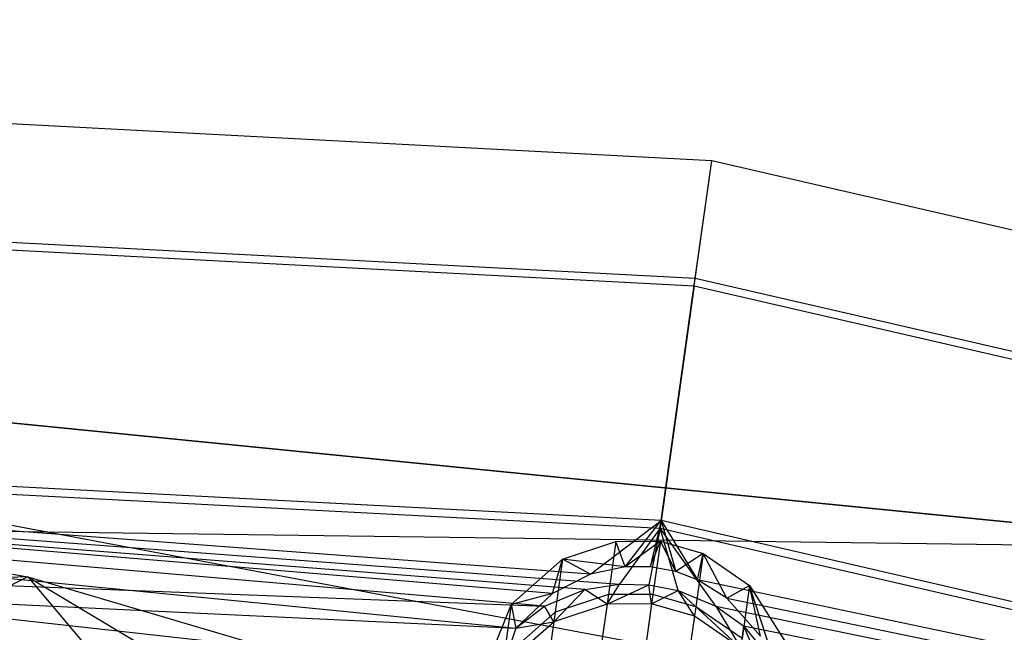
# Model space of a CAD drawing. Extents: x 5.4 to 34.8, y -14.7 to 14.7.
# Tile 229 of 251: x 21.513 to 22.451, y 14.141 to 14.724. Entities that reach past the tile are written whole.
import ezdxf

# ---------------------------------------------------------------- set-up
doc = ezdxf.new("R2010")
doc.units = 0
doc.header["$LTSCALE"] = 2.54
doc.layers.get('0').update_dxf_attribs({"color": 13, "linetype": 'CONTINUOUS'})

# ---------------------------------------------------------------- blocks, each defined once
blk = doc.blocks.new('BOHO_S_PM_7777_STL')
at = {"color": 0}
for p, q in [((22.17243, 14.59001, 7.65326), (19.60775, 14.72442, 7.65326)), ((22.17243, 14.59001, 7.65326), (19.60775, 14.72442, 7.65326)), ((19.61169, 14.61147, 7.85751), (22.1567, 14.47809, 7.85751)), ((19.61169, 14.61147, 7.85751), (22.1567, 14.47809, 7.85751)), ((19.61195, 14.60412, 7.45326), (22.15567, 14.4708, 7.45326)), ((19.61195, 14.60412, 7.45326), (22.15567, 14.4708, 7.45326)), ((22.15567, 14.4708, 7.45326), (22.17243, 14.59001, 7.65326)), ((22.15567, 14.4708, 7.45326), (22.17243, 14.59001, 7.65326)), ((22.1567, 14.47809, 7.85751), (22.17243, 14.59001, 7.65326)), ((22.1567, 14.47809, 7.85751), (22.17243, 14.59001, 7.65326)), ((24.6748, 14.01229, 7.65326), (22.17243, 14.59001, 7.65326)), ((24.6748, 14.01229, 7.65326), (22.17243, 14.59001, 7.65326)), ((22.15567, 14.4708, 7.45326), (22.12319, 14.23968, 7.45751)), ((22.15567, 14.4708, 7.45326), (22.12319, 14.23968, 7.45751)), ((22.12421, 14.24697, 7.86176), (22.1567, 14.47809, 7.85751)), ((22.12421, 14.24697, 7.86176), (22.1567, 14.47809, 7.85751)), ((22.15567, 14.4708, 7.45326), (24.6376, 13.8978, 7.45326)), ((22.15567, 14.4708, 7.45326), (24.6376, 13.8978, 7.45326)), ((22.1567, 14.47809, 7.85751), (24.63988, 13.9048, 7.85751)), ((22.1567, 14.47809, 7.85751), (24.63988, 13.9048, 7.85751)), ((22.70818, 14.22033, 10.15673), (20.39359, 14.45105, 10.15673)), ((20.39359, 14.45105, 9.95673), (22.67239, 14.02356, 9.95673)), ((20.39359, 14.45105, 9.95673), (22.67239, 14.02356, 9.95673)), ((20.39359, 14.45105, 9.95673), (22.70818, 14.22033, 9.95673)), ((20.39359, 14.45105, 9.95673), (22.70818, 14.22033, 9.95673)), ((20.39359, 14.45105, 9.95673), (22.70818, 14.22033, 10.15673)), ((20.39359, 14.45105, 9.95673), (22.70818, 14.22033, 10.15673)), ((22.70818, 14.22033, 10.15673), (20.39359, 14.45105, 10.15673)), ((22.02069, 14.1776, 7.72418), (19.61983, 14.37822, 7.86176)), ((19.61983, 14.37822, 7.86176), (21.98566, 14.14435, 7.66176)), ((22.02069, 14.1776, 7.72418), (19.61983, 14.37822, 7.86176)), ((22.05679, 14.19599, 7.7625), (19.61983, 14.37822, 7.86176)), ((22.05679, 14.19599, 7.7625), (19.61983, 14.37822, 7.86176)), ((22.12421, 14.24697, 7.86176), (19.61983, 14.37822, 7.86176)), ((19.61983, 14.37822, 7.86176), (21.98566, 14.14435, 7.66176)), ((22.12421, 14.24697, 7.86176), (19.61983, 14.37822, 7.86176)), ((22.05153, 14.18141, 7.57958), (19.62009, 14.37086, 7.45751)), ((19.62009, 14.37086, 7.45751), (22.08428, 14.18654, 7.56233)), ((19.62009, 14.37086, 7.45751), (22.08428, 14.18654, 7.56233)), ((19.62009, 14.37086, 7.45751), (22.12319, 14.23968, 7.45751)), ((22.01296, 14.16542, 7.61752), (19.62009, 14.37086, 7.45751)), ((22.05153, 14.18141, 7.57958), (19.62009, 14.37086, 7.45751)), ((22.01296, 14.16542, 7.61752), (19.62009, 14.37086, 7.45751)), ((19.62009, 14.37086, 7.45751), (22.12319, 14.23968, 7.45751)), ((20.93005, 14.29805, 10.54068), (21.52048, 14.19342, 11.29554)), ((20.93005, 14.29805, 10.54068), (21.52048, 14.19342, 11.29554)), ((19.62404, 14.25791, 7.66176), (21.98566, 14.14435, 7.66176)), ((19.62404, 14.25791, 7.66176), (21.98566, 14.14435, 7.66176)), ((19.62404, 14.25791, 7.66176), (22.01296, 14.16542, 7.61752)), ((19.62404, 14.25791, 7.66176), (22.01296, 14.16542, 7.61752)), ((22.70818, 14.22033, 10.15673), (20.38983, 14.25108, 10.15673)), ((22.70818, 14.22033, 10.15673), (20.38983, 14.25108, 10.15673)), ((22.05679, 14.19599, 7.7625), (22.12421, 14.24697, 7.86176)), ((22.05679, 14.19599, 7.7625), (22.12421, 14.24697, 7.86176)), ((22.08977, 14.203, 7.7815), (22.12421, 14.24697, 7.86176)), ((22.08977, 14.203, 7.7815), (22.12421, 14.24697, 7.86176)), ((22.12421, 14.24697, 7.86176), (22.1138, 14.20291, 7.78686)), ((22.12421, 14.24697, 7.86176), (22.1138, 14.20291, 7.78686)), ((24.56776, 13.68283, 7.86176), (22.12421, 14.24697, 7.86176)), ((22.12421, 14.24697, 7.86176), (22.15879, 14.1905, 7.77695)), ((22.12421, 14.24697, 7.86176), (22.15879, 14.1905, 7.77695)), ((22.12421, 14.24697, 7.86176), (22.138, 14.19835, 7.78498)), ((22.12421, 14.24697, 7.86176), (22.138, 14.19835, 7.78498)), ((24.56776, 13.68283, 7.86176), (22.12421, 14.24697, 7.86176)), ((22.12319, 14.23968, 7.45751), (22.08428, 14.18654, 7.56233)), ((22.12319, 14.23968, 7.45751), (22.08428, 14.18654, 7.56233)), ((22.12319, 14.23968, 7.45751), (22.11242, 14.18577, 7.5567)), ((22.12319, 14.23968, 7.45751), (22.11242, 14.18577, 7.5567)), ((22.17619, 14.16548, 7.57673), (22.12319, 14.23968, 7.45751)), ((22.12319, 14.23968, 7.45751), (24.56548, 13.67583, 7.45751)), ((22.17619, 14.16548, 7.57673), (22.12319, 14.23968, 7.45751)), ((22.14046, 14.18028, 7.55943), (22.12319, 14.23968, 7.45751)), ((22.14046, 14.18028, 7.55943), (22.12319, 14.23968, 7.45751)), ((22.12319, 14.23968, 7.45751), (24.56548, 13.67583, 7.45751)), ((22.0301, 14.21012, 9.05045), (22.08098, 14.2272, 9.05112)), ((22.0301, 14.21012, 9.05045), (22.08098, 14.2272, 9.05112)), ((22.08098, 14.2272, 9.05112), (22.07387, 14.17665, 9.89187)), ((22.08098, 14.2272, 9.05112), (22.07387, 14.17665, 9.89187)), ((22.08098, 14.2272, 9.05112), (22.1234, 14.2273, 9.05128)), ((22.08098, 14.2272, 9.05112), (22.1234, 14.2273, 9.05128)), ((22.08977, 14.203, 7.7815), (22.08098, 14.2272, 9.05112)), ((22.08977, 14.203, 7.7815), (22.08098, 14.2272, 9.05112)), ((22.1234, 14.2273, 9.05128), (22.08977, 14.203, 7.7815)), ((22.1234, 14.2273, 9.05128), (22.08977, 14.203, 7.7815)), ((22.1138, 14.20291, 7.78686), (22.1234, 14.2273, 9.05128)), ((22.1138, 14.20291, 7.78686), (22.1234, 14.2273, 9.05128)), ((22.1234, 14.2273, 9.05128), (22.11629, 14.17672, 9.89244)), ((22.1234, 14.2273, 9.05128), (22.11629, 14.17672, 9.89244)), ((22.138, 14.19835, 7.78498), (22.1234, 14.2273, 9.05128)), ((22.1234, 14.2273, 9.05128), (22.16416, 14.21551, 9.05112)), ((22.138, 14.19835, 7.78498), (22.1234, 14.2273, 9.05128)), ((22.1234, 14.2273, 9.05128), (22.16416, 14.21551, 9.05112)), ((22.0301, 14.21012, 9.05045), (21.98129, 14.16709, 9.04908)), ((22.0301, 14.21012, 9.05045), (21.98129, 14.16709, 9.04908)), ((22.02069, 14.1776, 7.72418), (22.0301, 14.21012, 9.05045)), ((22.02069, 14.1776, 7.72418), (22.0301, 14.21012, 9.05045)), ((22.0301, 14.21012, 9.05045), (22.02301, 14.15967, 9.88961)), ((22.0301, 14.21012, 9.05045), (22.02301, 14.15967, 9.88961)), ((22.08977, 14.203, 7.7815), (22.0301, 14.21012, 9.05045)), ((22.08977, 14.203, 7.7815), (22.0301, 14.21012, 9.05045)), ((22.05679, 14.19599, 7.7625), (22.0301, 14.21012, 9.05045)), ((22.05679, 14.19599, 7.7625), (22.0301, 14.21012, 9.05045)), ((22.16416, 14.21551, 9.05112), (22.138, 14.19835, 7.78498)), ((22.16416, 14.21551, 9.05112), (22.138, 14.19835, 7.78498)), ((22.16416, 14.21551, 9.05112), (22.15705, 14.16496, 9.89187)), ((22.16416, 14.21551, 9.05112), (22.15705, 14.16496, 9.89187)), ((22.15879, 14.1905, 7.77695), (22.16416, 14.21551, 9.05112)), ((22.15879, 14.1905, 7.77695), (22.16416, 14.21551, 9.05112)), ((22.18661, 14.17298, 7.75474), (22.16416, 14.21551, 9.05112)), ((22.16416, 14.21551, 9.05112), (22.20835, 14.18507, 9.05045)), ((22.18661, 14.17298, 7.75474), (22.16416, 14.21551, 9.05112)), ((22.16416, 14.21551, 9.05112), (22.20835, 14.18507, 9.05045)), ((22.31347, 14.06366, 12.15326), (21.04399, 14.2035, 12.15326)), ((22.31347, 14.06366, 12.15326), (21.04399, 14.2035, 12.15326)), ((22.08977, 14.203, 7.7815), (22.05679, 14.19599, 7.7625)), ((22.08977, 14.203, 7.7815), (22.05679, 14.19599, 7.7625)), ((22.1138, 14.20291, 7.78686), (22.08977, 14.203, 7.7815)), ((22.1138, 14.20291, 7.78686), (22.08977, 14.203, 7.7815)), ((22.138, 14.19835, 7.78498), (22.1138, 14.20291, 7.78686)), ((22.138, 14.19835, 7.78498), (22.1138, 14.20291, 7.78686)), ((22.15879, 14.1905, 7.77695), (22.138, 14.19835, 7.78498)), ((22.15879, 14.1905, 7.77695), (22.138, 14.19835, 7.78498)), ((21.52048, 14.19342, 11.29554), (20.71264, 14.16528, 10.38223)), ((21.52048, 14.19342, 11.29554), (20.71264, 14.16528, 10.38223)), ((21.52048, 14.19342, 11.29554), (21.29411, 14.07967, 11.13486)), ((21.52048, 14.19342, 11.29554), (21.29411, 14.07967, 11.13486)), ((21.52048, 14.19342, 11.29554), (21.77188, 13.89623, 11.43409)), ((21.52048, 14.19342, 11.29554), (21.77188, 13.89623, 11.43409)), ((21.52048, 14.19342, 11.29554), (22.32313, 13.7148, 12.09444)), ((21.52048, 14.19342, 11.29554), (22.32313, 13.7148, 12.09444)), ((21.52048, 14.19342, 11.29554), (22.11947, 14.01699, 12.02475)), ((21.52048, 14.19342, 11.29554), (22.11947, 14.01699, 12.02475)), ((22.05679, 14.19599, 7.7625), (22.02069, 14.1776, 7.72418)), ((22.05679, 14.19599, 7.7625), (22.02069, 14.1776, 7.72418)), ((22.18661, 14.17298, 7.75474), (22.15879, 14.1905, 7.77695)), ((24.56776, 13.68283, 7.86176), (22.15879, 14.1905, 7.77695)), ((22.18661, 14.17298, 7.75474), (22.15879, 14.1905, 7.77695)), ((24.56776, 13.68283, 7.86176), (22.15879, 14.1905, 7.77695)), ((22.01296, 14.16542, 7.61752), (22.05153, 14.18141, 7.57958)), ((22.01296, 14.16542, 7.61752), (22.05153, 14.18141, 7.57958)), ((22.02173, 14.15053, 7.36235), (22.05153, 14.18141, 7.57958)), ((22.02173, 14.15053, 7.36235), (22.05153, 14.18141, 7.57958)), ((22.05153, 14.18141, 7.57958), (22.08428, 14.18654, 7.56233)), ((22.05153, 14.18141, 7.57958), (22.08428, 14.18654, 7.56233)), ((22.07258, 14.16751, 7.36004), (22.05153, 14.18141, 7.57958)), ((22.07258, 14.16751, 7.36004), (22.05153, 14.18141, 7.57958)), ((22.07258, 14.16751, 7.36004), (22.08428, 14.18654, 7.56233)), ((22.07258, 14.16751, 7.36004), (22.08428, 14.18654, 7.56233)), ((22.07258, 14.16751, 7.36004), (22.11242, 14.18577, 7.5567)), ((22.07258, 14.16751, 7.36004), (22.11242, 14.18577, 7.5567)), ((22.08428, 14.18654, 7.56233), (22.11242, 14.18577, 7.5567)), ((22.08428, 14.18654, 7.56233), (22.11242, 14.18577, 7.5567)), ((22.11501, 14.16758, 7.35947), (22.11242, 14.18577, 7.5567)), ((22.11242, 14.18577, 7.5567), (22.14046, 14.18028, 7.55943)), ((22.11501, 14.16758, 7.35947), (22.11242, 14.18577, 7.5567)), ((22.11242, 14.18577, 7.5567), (22.14046, 14.18028, 7.55943)), ((22.11501, 14.16758, 7.35947), (22.14046, 14.18028, 7.55943)), ((22.11501, 14.16758, 7.35947), (22.14046, 14.18028, 7.55943)), ((22.14046, 14.18028, 7.55943), (22.17619, 14.16548, 7.57673)), ((22.19998, 14.12548, 7.36235), (22.14046, 14.18028, 7.55943)), ((22.15577, 14.15582, 7.36004), (22.14046, 14.18028, 7.55943)), ((22.19998, 14.12548, 7.36235), (22.14046, 14.18028, 7.55943)), ((22.15577, 14.15582, 7.36004), (22.14046, 14.18028, 7.55943)), ((22.14046, 14.18028, 7.55943), (22.17619, 14.16548, 7.57673)), ((22.18661, 14.17298, 7.75474), (22.20835, 14.18507, 9.05045)), ((22.18661, 14.17298, 7.75474), (22.20835, 14.18507, 9.05045)), ((22.20835, 14.18507, 9.05045), (22.20126, 14.13462, 9.88961)), ((22.20835, 14.18507, 9.05045), (22.20126, 14.13462, 9.88961)), ((22.20835, 14.18507, 9.05045), (22.24342, 14.13025, 9.04908)), ((22.23296, 14.10956, 7.66176), (22.20835, 14.18507, 9.05045)), ((22.21892, 14.13673, 7.70298), (22.20835, 14.18507, 9.05045)), ((22.23296, 14.10956, 7.66176), (22.20835, 14.18507, 9.05045)), ((22.21892, 14.13673, 7.70298), (22.20835, 14.18507, 9.05045)), ((22.20835, 14.18507, 9.05045), (22.24342, 14.13025, 9.04908)), ((22.02069, 14.1776, 7.72418), (21.98129, 14.16709, 9.04908)), ((22.02069, 14.1776, 7.72418), (21.98129, 14.16709, 9.04908)), ((22.02069, 14.1776, 7.72418), (21.98566, 14.14435, 7.66176)), ((22.02069, 14.1776, 7.72418), (21.98566, 14.14435, 7.66176)), ((22.07387, 14.17665, 9.89187), (22.02301, 14.15967, 9.88961)), ((22.07387, 14.17665, 9.89187), (22.02301, 14.15967, 9.88961)), ((22.07387, 14.17665, 9.89187), (22.0588, 14.06941, 10.72529)), ((22.07387, 14.17665, 9.89187), (22.0588, 14.06941, 10.72529)), ((22.11629, 14.17672, 9.89244), (22.07387, 14.17665, 9.89187)), ((22.11629, 14.17672, 9.89244), (22.07387, 14.17665, 9.89187)), ((22.11629, 14.17672, 9.89244), (22.10121, 14.06943, 10.72628)), ((22.11629, 14.17672, 9.89244), (22.10121, 14.06943, 10.72628)), ((22.15705, 14.16496, 9.89187), (22.11629, 14.17672, 9.89244)), ((22.15705, 14.16496, 9.89187), (22.11629, 14.17672, 9.89244)), ((22.21892, 14.13673, 7.70298), (22.18661, 14.17298, 7.75474)), ((22.18661, 14.17298, 7.75474), (24.56776, 13.68283, 7.86176)), ((22.21892, 14.13673, 7.70298), (22.18661, 14.17298, 7.75474)), ((22.18661, 14.17298, 7.75474), (24.56776, 13.68283, 7.86176)), ((21.98129, 14.16709, 9.04908), (21.95399, 14.09966, 9.04712)), ((21.98129, 14.16709, 9.04908), (21.95399, 14.09966, 9.04712)), ((21.98129, 14.16709, 9.04908), (21.97294, 14.10771, 7.36711)), ((21.98129, 14.16709, 9.04908), (21.97294, 14.10771, 7.36711)), ((21.98129, 14.16709, 9.04908), (21.97422, 14.11684, 9.88495)), ((21.98129, 14.16709, 9.04908), (21.97422, 14.11684, 9.88495)), ((21.98129, 14.16709, 9.04908), (21.98566, 14.14435, 7.66176)), ((21.98129, 14.16709, 9.04908), (21.98566, 14.14435, 7.66176)), ((21.98566, 14.14435, 7.66176), (22.01296, 14.16542, 7.61752)), ((21.98566, 14.14435, 7.66176), (22.01296, 14.16542, 7.61752)), ((22.02173, 14.15053, 7.36235), (22.01296, 14.16542, 7.61752)), ((22.02173, 14.15053, 7.36235), (22.01296, 14.16542, 7.61752)), ((22.07258, 14.16751, 7.36004), (22.02173, 14.15053, 7.36235)), ((22.07258, 14.16751, 7.36004), (22.02173, 14.15053, 7.36235)), ((22.07258, 14.16751, 7.36004), (22.03378, 13.89138, 5.59779)), ((22.07258, 14.16751, 7.36004), (22.03378, 13.89138, 5.59779)), ((22.11501, 14.16758, 7.35947), (22.07258, 14.16751, 7.36004)), ((22.11501, 14.16758, 7.35947), (22.07258, 14.16751, 7.36004)), ((22.11501, 14.16758, 7.35947), (22.07619, 13.89135, 5.59651)), ((22.11501, 14.16758, 7.35947), (22.07619, 13.89135, 5.59651)), ((22.15577, 14.15582, 7.36004), (22.11501, 14.16758, 7.35947)), ((22.15577, 14.15582, 7.36004), (22.11501, 14.16758, 7.35947)), ((22.15705, 14.16496, 9.89187), (22.14198, 14.05772, 10.72529)), ((22.15705, 14.16496, 9.89187), (22.14198, 14.05772, 10.72529)), ((22.20126, 14.13462, 9.88961), (22.15705, 14.16496, 9.89187)), ((22.20126, 14.13462, 9.88961), (22.15705, 14.16496, 9.89187)), ((22.17619, 14.16548, 7.57673), (22.19998, 14.12548, 7.36235)), ((22.17619, 14.16548, 7.57673), (22.19998, 14.12548, 7.36235)), ((22.17619, 14.16548, 7.57673), (22.20274, 14.14676, 7.60326)), ((22.17619, 14.16548, 7.57673), (22.20274, 14.14676, 7.60326)), ((22.17619, 14.16548, 7.57673), (24.56548, 13.67583, 7.45751)), ((22.17619, 14.16548, 7.57673), (24.56548, 13.67583, 7.45751)), ((22.02301, 14.15967, 9.88961), (21.97422, 14.11684, 9.88495)), ((22.02301, 14.15967, 9.88961), (21.97422, 14.11684, 9.88495)), ((22.02301, 14.15967, 9.88961), (22.00797, 14.05265, 10.72136)), ((22.02301, 14.15967, 9.88961), (22.00797, 14.05265, 10.72136)), ((22.15577, 14.15582, 7.36004), (22.11696, 13.8797, 5.59779)), ((22.15577, 14.15582, 7.36004), (22.11696, 13.8797, 5.59779)), ((22.19998, 14.12548, 7.36235), (22.15577, 14.15582, 7.36004)), ((22.19998, 14.12548, 7.36235), (22.15577, 14.15582, 7.36004)), ((21.97294, 14.10771, 7.36711), (22.02173, 14.15053, 7.36235)), ((21.97294, 14.10771, 7.36711), (22.02173, 14.15053, 7.36235)), ((21.98566, 14.14435, 7.66176), (21.97294, 14.10771, 7.36711)), ((21.98566, 14.14435, 7.66176), (21.97294, 14.10771, 7.36711)), ((22.02173, 14.15053, 7.36235), (21.98298, 13.87485, 5.60293)), ((22.02173, 14.15053, 7.36235), (21.98298, 13.87485, 5.60293)), ((21.98566, 14.14435, 7.66176), (22.02173, 14.15053, 7.36235)), ((21.98566, 14.14435, 7.66176), (22.02173, 14.15053, 7.36235)), ((22.20274, 14.14676, 7.60326), (22.19998, 14.12548, 7.36235)), ((22.20274, 14.14676, 7.60326), (22.19998, 14.12548, 7.36235)), ((22.20274, 14.14676, 7.60326), (22.23507, 14.07087, 7.36711)), ((22.20274, 14.14676, 7.60326), (22.23296, 14.10956, 7.66176)), ((22.20274, 14.14676, 7.60326), (22.23507, 14.07087, 7.36711)), ((22.20274, 14.14676, 7.60326), (22.23296, 14.10956, 7.66176)), ((22.20274, 14.14676, 7.60326), (24.56548, 13.67583, 7.45751)), ((22.20274, 14.14676, 7.60326), (24.56548, 13.67583, 7.45751))]:
    blk.add_line(p, q, dxfattribs=at)

msp = doc.modelspace()

# ---------------------------------------------------------------- block references
at = {"color": 0}
msp.add_blockref('BOHO_S_PM_7777_STL', (0, 0), dxfattribs=at)

doc.saveas('drawing.dxf')
